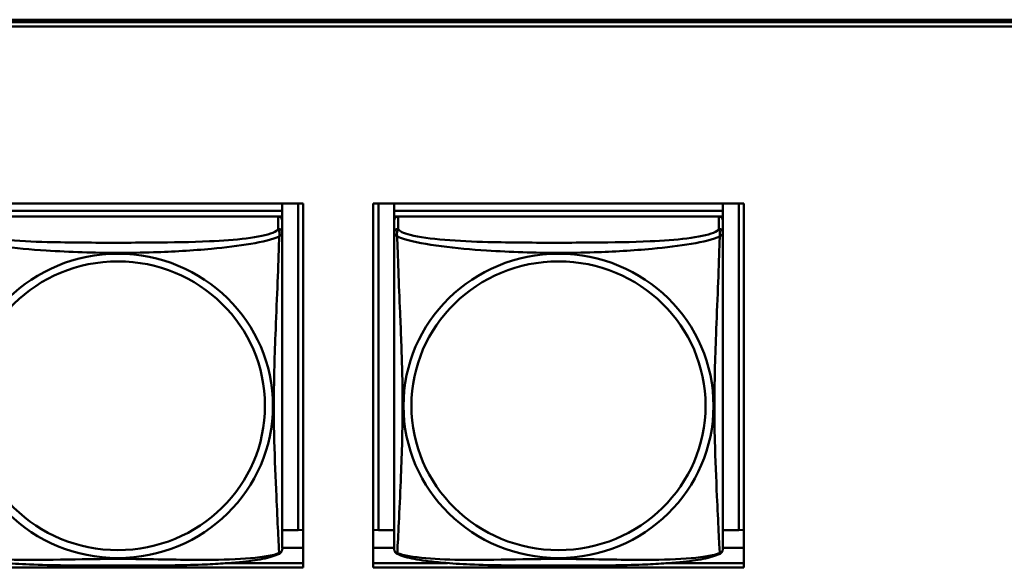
# Model space of a CAD drawing. Header units: inches. Extents: x 0.8 to 72.9, y -5.1 to 48.7.
# Tile 58 of 237: x 43.144 to 44.559, y 12.45 to 13.237. Entities that reach past the tile are written whole.
import ezdxf

# ---------------------------------------------------------------- set-up
doc = ezdxf.new("R2010")
doc.units = ezdxf.units.IN
doc.header["$MEASUREMENT"] = 0
doc.layers.add('Visible Edges(ROSSANSI)', color=7, linetype='Continuous', lineweight=50)
doc.layers.add('Visible Tangent Edges(ROSSANSI)', color=7, linetype='Continuous', lineweight=50)

msp = doc.modelspace()

# ---------------------------------------------------------------- linework, layer by layer
at = {"layer": 'Visible Edges(ROSSANSI)'}
for p, q in [((35.8645, 13.2374), (53.2406, 13.2373)), ((35.8655, 13.2337), (53.2406, 13.2337)), ((53.2406, 13.2276), (35.8655, 13.2276)), ((43.0193, 12.9732), (43.5517, 12.9732)), ((43.5217, 12.9732), (43.5217, 12.9628)), ((43.5444, 12.9732), (43.5444, 12.504)), ((43.5517, 12.9732), (43.5517, 12.4504)), ((43.6523, 12.4504), (43.6523, 12.9732)), ((43.6523, 12.9732), (44.1847, 12.9732)), ((43.6597, 12.504), (43.6597, 12.9732)), ((43.6823, 12.9732), (43.6823, 12.9628)), ((44.1547, 12.9732), (44.1547, 12.9628)), ((44.1774, 12.9732), (44.1774, 12.504)), ((44.1847, 12.9732), (44.1847, 12.4504)), ((43.5217, 12.9628), (43.0493, 12.9628)), ((43.0493, 12.9628), (43.5217, 12.9628)), ((43.5217, 12.9628), (43.5217, 12.9546)), ((43.5217, 12.9628), (43.5217, 12.9628)), ((44.1547, 12.9628), (43.6823, 12.9628)), ((43.6823, 12.9628), (43.6823, 12.9546)), ((43.6823, 12.9628), (43.6823, 12.9628)), ((43.6823, 12.9628), (44.1547, 12.9628)), ((44.1547, 12.9628), (44.1547, 12.9546)), ((44.1547, 12.9628), (44.1547, 12.9628)), ((43.5158, 12.9546), (43.0552, 12.9546)), ((43.5159, 12.9546), (43.5217, 12.9546)), ((43.5217, 12.9546), (43.5217, 12.9489)), ((43.5217, 12.9311), (43.5217, 12.9488)), ((43.6823, 12.9489), (43.6823, 12.9546)), ((43.6823, 12.9546), (43.6881, 12.9546)), ((43.6823, 12.9488), (43.6823, 12.9311)), ((44.1488, 12.9546), (43.6882, 12.9546)), ((44.1489, 12.9546), (44.1547, 12.9546)), ((44.1547, 12.9546), (44.1547, 12.9489)), ((44.1547, 12.9311), (44.1547, 12.9488)), ((43.5444, 12.504), (43.5217, 12.504)), ((43.5444, 12.504), (43.5517, 12.5044)), ((43.6597, 12.504), (43.6523, 12.5044)), ((43.6823, 12.504), (43.6597, 12.504)), ((44.1774, 12.504), (44.1547, 12.504)), ((44.1774, 12.504), (44.1847, 12.5044)), ((43.5517, 12.4784), (43.5217, 12.4784)), ((43.6823, 12.4784), (43.6523, 12.4784)), ((44.1847, 12.4784), (44.1547, 12.4784)), ((43.5517, 12.4504), (43.0193, 12.4504)), ((43.445, 12.4565), (43.5517, 12.4565)), ((43.6523, 12.4565), (43.7591, 12.4565)), ((44.1847, 12.4504), (43.6523, 12.4504)), ((44.078, 12.4565), (44.1847, 12.4565))]:
    msp.add_line(p, q, dxfattribs=at)
for centre, start, end in [((43.508, 12.4781), 350.8504, 360), ((43.6961, 12.4781), 180, 189.1496), ((44.141, 12.4781), 350.8504, 360)]:
    msp.add_arc(centre, 0.0138, start, end, dxfattribs=at)
for centre, major_axis, start_param, end_param in [((43.5158, 12.9488), (0.00591, 0), 0, 1.570796), ((43.6882, 12.9488), (-0.00591, 0), 4.712389, 6.283185), ((44.1488, 12.9488), (0.00591, 0), 0, 1.570796)]:
    msp.add_ellipse(centre, major_axis=major_axis, ratio=0.981793, start_param=start_param, end_param=end_param, dxfattribs=at)
for points, knots in [([(43.5217, 12.4781), (43.5217, 12.4782), (43.5217, 12.479), (43.5217, 12.4807), (43.5217, 12.4854), (43.5217, 12.4963), (43.5217, 12.5101), (43.5217, 12.524), (43.5217, 12.5405), (43.5217, 12.5579), (43.5217, 12.5826), (43.5217, 12.609), (43.5217, 12.6353), (43.5217, 12.6518), (43.5217, 12.6684), (43.5217, 12.685), (43.5217, 12.7183), (43.5217, 12.7515), (43.5217, 12.7855), (43.5217, 12.8278), (43.5217, 12.8736), (43.5217, 12.9052), (43.5217, 12.9176), (43.5217, 12.927), (43.5217, 12.9311)], [0.352862, 0.352862, 0.352862, 0.352862, 0.404774, 0.404774, 0.404774, 0.550532, 0.550532, 0.550532, 0.69629, 0.69629, 0.69629, 0.902598, 0.902598, 0.902598, 1.03154, 1.03154, 1.03154, 1.289425, 1.289425, 1.289425, 1.610774, 1.610774, 1.610774, 1.73735, 1.73735, 1.73735, 1.73735]), ([(43.6823, 12.9311), (43.6823, 12.9285), (43.6823, 12.9239), (43.6823, 12.9178), (43.6823, 12.9065), (43.6823, 12.8901), (43.6823, 12.8723), (43.6823, 12.8544), (43.6823, 12.8353), (43.6823, 12.8161), (43.6823, 12.789), (43.6823, 12.7618), (43.6823, 12.735), (43.6823, 12.7183), (43.6823, 12.7016), (43.6823, 12.685), (43.6823, 12.6518), (43.6823, 12.6186), (43.6823, 12.5864), (43.6823, 12.5462), (43.6823, 12.5058), (43.6823, 12.4872), (43.6823, 12.4814), (43.6823, 12.4782), (43.6823, 12.4782)], [0.325731, 0.325731, 0.325731, 0.325731, 0.404774, 0.404774, 0.404774, 0.550532, 0.550532, 0.550532, 0.69629, 0.69629, 0.69629, 0.902598, 0.902598, 0.902598, 1.03154, 1.03154, 1.03154, 1.289425, 1.289425, 1.289425, 1.610774, 1.610774, 1.610774, 1.710218, 1.710218, 1.710218, 1.710218]), ([(44.1547, 12.4781), (44.1547, 12.4782), (44.1547, 12.479), (44.1547, 12.4807), (44.1547, 12.4854), (44.1547, 12.4963), (44.1547, 12.5101), (44.1547, 12.524), (44.1547, 12.5405), (44.1547, 12.5579), (44.1547, 12.5826), (44.1547, 12.609), (44.1547, 12.6353), (44.1547, 12.6518), (44.1547, 12.6684), (44.1547, 12.685), (44.1547, 12.7183), (44.1547, 12.7515), (44.1547, 12.7855), (44.1547, 12.8278), (44.1547, 12.8736), (44.1547, 12.9052), (44.1547, 12.9176), (44.1547, 12.927), (44.1547, 12.9311)], [0.352862, 0.352862, 0.352862, 0.352862, 0.404774, 0.404774, 0.404774, 0.550532, 0.550532, 0.550532, 0.69629, 0.69629, 0.69629, 0.902598, 0.902598, 0.902598, 1.03154, 1.03154, 1.03154, 1.289425, 1.289425, 1.289425, 1.610774, 1.610774, 1.610774, 1.73735, 1.73735, 1.73735, 1.73735]), ([(43.5176, 12.47), (43.5142, 12.4683), (43.5107, 12.467), (43.5027, 12.4646), (43.4982, 12.4635), (43.4887, 12.4616), (43.4837, 12.4608), (43.4726, 12.4592), (43.4664, 12.4585), (43.4525, 12.4571), (43.4447, 12.4565), (43.4269, 12.4553), (43.4167, 12.4548), (43.3918, 12.4538), (43.377, 12.4535), (43.3454, 12.453), (43.3283, 12.4529), (43.2943, 12.4528), (43.2773, 12.4528), (43.2433, 12.4529), (43.2263, 12.453), (43.1923, 12.4535), (43.1752, 12.4539), (43.1449, 12.4552), (43.1318, 12.456), (43.1108, 12.4578), (43.1028, 12.4587), (43.0891, 12.4605), (43.0834, 12.4614), (43.0734, 12.4634), (43.0689, 12.4644), (43.0607, 12.4669), (43.057, 12.4682), (43.0535, 12.47)], [-1.678204, -1.678204, -1.678204, -1.678204, -1.629815, -1.629815, -1.580861, -1.580861, -1.532583, -1.532583, -1.479316, -1.479316, -1.416961, -1.416961, -1.337799, -1.337799, -1.226353, -1.226353, -1.09702, -1.09702, -0.967687, -0.967687, -0.838354, -0.838354, -0.709022, -0.709022, -0.60577, -0.60577, -0.53827, -0.53827, -0.483941, -0.483941, -0.435529, -0.435529, -0.384876, -0.384876, -0.384876, -0.384876]), ([(43.5176, 12.47), (43.5181, 12.4703), (43.5186, 12.4707), (43.5195, 12.4715), (43.5199, 12.472), (43.5205, 12.4729), (43.5208, 12.4733), (43.5211, 12.4742), (43.5212, 12.4746), (43.5214, 12.4753), (43.5215, 12.4756), (43.5216, 12.4759)], [0.02273771, 0.02273771, 0.02273771, 0.02273771, 0.02954865, 0.02954865, 0.03635958, 0.03635958, 0.04317052, 0.04317052, 0.04998146, 0.04998146, 0.0567924, 0.0567924, 0.0567924, 0.0567924]), ([(43.6865, 12.47), (43.6859, 12.4703), (43.6854, 12.4707), (43.6845, 12.4715), (43.6841, 12.472), (43.6835, 12.4729), (43.6833, 12.4733), (43.6829, 12.4742), (43.6828, 12.4746), (43.6826, 12.4753), (43.6825, 12.4756), (43.6825, 12.4759)], [0.02273771, 0.02273771, 0.02273771, 0.02273771, 0.02954865, 0.02954865, 0.03635958, 0.03635958, 0.04317052, 0.04317052, 0.04998146, 0.04998146, 0.0567924, 0.0567924, 0.0567924, 0.0567924]), ([(44.1506, 12.47), (44.1472, 12.4683), (44.1437, 12.467), (44.1357, 12.4646), (44.1312, 12.4635), (44.1217, 12.4616), (44.1167, 12.4608), (44.1056, 12.4592), (44.0994, 12.4585), (44.0855, 12.4571), (44.0777, 12.4565), (44.0599, 12.4553), (44.0497, 12.4548), (44.0248, 12.4538), (44.01, 12.4535), (43.9784, 12.453), (43.9613, 12.4529), (43.9273, 12.4528), (43.9103, 12.4528), (43.8763, 12.4529), (43.8593, 12.453), (43.8253, 12.4535), (43.8082, 12.4539), (43.7779, 12.4552), (43.7648, 12.456), (43.7438, 12.4578), (43.7358, 12.4587), (43.7221, 12.4605), (43.7164, 12.4614), (43.7064, 12.4634), (43.7019, 12.4644), (43.6937, 12.4669), (43.69, 12.4682), (43.6865, 12.47)], [-1.678204, -1.678204, -1.678204, -1.678204, -1.629815, -1.629815, -1.580861, -1.580861, -1.532583, -1.532583, -1.479316, -1.479316, -1.416961, -1.416961, -1.337799, -1.337799, -1.226353, -1.226353, -1.09702, -1.09702, -0.967687, -0.967687, -0.838354, -0.838354, -0.709022, -0.709022, -0.60577, -0.60577, -0.53827, -0.53827, -0.483941, -0.483941, -0.435529, -0.435529, -0.384876, -0.384876, -0.384876, -0.384876]), ([(44.1506, 12.47), (44.1511, 12.4703), (44.1516, 12.4707), (44.1525, 12.4715), (44.1529, 12.472), (44.1535, 12.4729), (44.1538, 12.4733), (44.1541, 12.4742), (44.1542, 12.4746), (44.1544, 12.4753), (44.1545, 12.4756), (44.1546, 12.4759)], [0.02273771, 0.02273771, 0.02273771, 0.02273771, 0.02954865, 0.02954865, 0.03635958, 0.03635958, 0.04317052, 0.04317052, 0.04998146, 0.04998146, 0.0567924, 0.0567924, 0.0567924, 0.0567924])]:
    msp.add_open_spline(points, degree=3, knots=knots, dxfattribs=at)
at = {"layer": 'Visible Tangent Edges(ROSSANSI)'}
for p, q in [((43.5158, 12.9546), (43.5158, 12.9369)), ((43.6882, 12.9369), (43.6882, 12.9546)), ((44.1488, 12.9546), (44.1488, 12.9369))]:
    msp.add_line(p, q, dxfattribs=at)
for centre, major_axis, start_param, end_param in [((43.5158, 12.9311), (0.00591, 0), 0, 1.570796), ((43.6882, 12.9311), (-0.00591, 0), 4.712389, 6.283185), ((44.1488, 12.9311), (0.00591, 0), 0, 1.570796)]:
    msp.add_ellipse(centre, major_axis=major_axis, ratio=0.981793, start_param=start_param, end_param=end_param, dxfattribs=at)
for centre, major_axis in [((43.2855, 12.6824), (0.2227, 0)), ((43.2855, 12.6826), (0.2113, 0)), ((43.9185, 12.6824), (0.2227, 0)), ((43.9185, 12.6826), (0.2113, 0))]:
    msp.add_ellipse(centre, major_axis=major_axis, ratio=0.981793, dxfattribs=at)
for points, knots in [([(43.5158, 12.9369), (43.5152, 12.9349), (43.5125, 12.933), (43.5081, 12.9312), (43.5, 12.9279), (43.4861, 12.9251), (43.47, 12.9231), (43.4538, 12.9211), (43.4356, 12.9198), (43.417, 12.9189), (43.3906, 12.9177), (43.3633, 12.9173), (43.3363, 12.9171), (43.3194, 12.917), (43.3024, 12.9169), (43.2855, 12.9169), (43.2517, 12.9169), (43.2178, 12.917), (43.1841, 12.9179), (43.1421, 12.9189), (43.0982, 12.9216), (43.0726, 12.9281), (43.0626, 12.9307), (43.0561, 12.9337), (43.0552, 12.9369)], [0.325731, 0.325731, 0.325731, 0.325731, 0.404774, 0.404774, 0.404774, 0.550532, 0.550532, 0.550532, 0.69629, 0.69629, 0.69629, 0.902598, 0.902598, 0.902598, 1.03154, 1.03154, 1.03154, 1.289425, 1.289425, 1.289425, 1.610774, 1.610774, 1.610774, 1.73735, 1.73735, 1.73735, 1.73735]), ([(43.5158, 12.9369), (43.5159, 12.9365), (43.5161, 12.9361), (43.5164, 12.9354), (43.5165, 12.935), (43.5168, 12.9343), (43.5169, 12.934), (43.5171, 12.9335), (43.5171, 12.9333), (43.5173, 12.9326), (43.5174, 12.9322), (43.5175, 12.9309), (43.5176, 12.9299), (43.5175, 12.928), (43.5174, 12.927), (43.5172, 12.9258)], [-0.0844808, -0.0844808, -0.0844808, -0.0844808, -0.06943799, -0.06943799, -0.05587828, -0.05587828, -0.04740346, -0.04740346, -0.04210669, -0.04210669, -0.03151317, -0.03151317, -0.01456352, -0.01456352, 0.00026741, 0.00026741, 0.00026741, 0.00026741]), ([(43.5172, 12.9258), (43.518, 12.9264), (43.5186, 12.9269), (43.5198, 12.9278), (43.5202, 12.9282), (43.5208, 12.9288), (43.521, 12.929), (43.5212, 12.9292), (43.5213, 12.9293), (43.5214, 12.9295), (43.5215, 12.9296), (43.5216, 12.93), (43.5217, 12.9301), (43.5217, 12.9306), (43.5217, 12.9308), (43.5217, 12.9311)], [-0.00026741, -0.00026741, -0.00026741, -0.00026741, 0.01456352, 0.01456352, 0.03151317, 0.03151317, 0.04210669, 0.04210669, 0.04740346, 0.04740346, 0.05587828, 0.05587828, 0.06943799, 0.06943799, 0.0844808, 0.0844808, 0.0844808, 0.0844808]), ([(43.6823, 12.9311), (43.6823, 12.9308), (43.6823, 12.9306), (43.6824, 12.9301), (43.6824, 12.93), (43.6825, 12.9296), (43.6826, 12.9295), (43.6828, 12.9293), (43.6828, 12.9292), (43.683, 12.929), (43.6832, 12.9288), (43.6838, 12.9282), (43.6843, 12.9278), (43.6854, 12.9269), (43.6861, 12.9264), (43.6868, 12.9258)], [-0.0844808, -0.0844808, -0.0844808, -0.0844808, -0.06943799, -0.06943799, -0.05587828, -0.05587828, -0.04740346, -0.04740346, -0.04210669, -0.04210669, -0.03151317, -0.03151317, -0.01456352, -0.01456352, 0.00026741, 0.00026741, 0.00026741, 0.00026741]), ([(43.6868, 12.9258), (43.6866, 12.927), (43.6865, 12.928), (43.6864, 12.9299), (43.6865, 12.9309), (43.6867, 12.9322), (43.6868, 12.9326), (43.6869, 12.9333), (43.687, 12.9335), (43.6871, 12.934), (43.6872, 12.9343), (43.6875, 12.935), (43.6877, 12.9354), (43.688, 12.9361), (43.6881, 12.9365), (43.6882, 12.9369)], [-0.00026741, -0.00026741, -0.00026741, -0.00026741, 0.01456352, 0.01456352, 0.03151317, 0.03151317, 0.04210669, 0.04210669, 0.04740346, 0.04740346, 0.05587828, 0.05587828, 0.06943799, 0.06943799, 0.0844808, 0.0844808, 0.0844808, 0.0844808]), ([(44.1488, 12.9369), (44.1482, 12.9349), (44.1455, 12.933), (44.1411, 12.9312), (44.133, 12.9279), (44.1191, 12.9251), (44.103, 12.9231), (44.0868, 12.9211), (44.0686, 12.9198), (44.05, 12.9189), (44.0236, 12.9177), (43.9963, 12.9173), (43.9693, 12.9171), (43.9524, 12.917), (43.9354, 12.9169), (43.9185, 12.9169), (43.8847, 12.9169), (43.8508, 12.917), (43.8171, 12.9179), (43.7751, 12.9189), (43.7312, 12.9216), (43.7056, 12.9281), (43.6956, 12.9307), (43.6891, 12.9337), (43.6882, 12.9369)], [0.325731, 0.325731, 0.325731, 0.325731, 0.404774, 0.404774, 0.404774, 0.550532, 0.550532, 0.550532, 0.69629, 0.69629, 0.69629, 0.902598, 0.902598, 0.902598, 1.03154, 1.03154, 1.03154, 1.289425, 1.289425, 1.289425, 1.610774, 1.610774, 1.610774, 1.73735, 1.73735, 1.73735, 1.73735]), ([(44.1488, 12.9369), (44.1489, 12.9365), (44.1491, 12.9361), (44.1494, 12.9354), (44.1495, 12.935), (44.1498, 12.9343), (44.1499, 12.934), (44.1501, 12.9335), (44.1501, 12.9333), (44.1503, 12.9326), (44.1504, 12.9322), (44.1505, 12.9309), (44.1506, 12.9299), (44.1505, 12.928), (44.1504, 12.927), (44.1502, 12.9258)], [-0.0844808, -0.0844808, -0.0844808, -0.0844808, -0.06943799, -0.06943799, -0.05587828, -0.05587828, -0.04740346, -0.04740346, -0.04210669, -0.04210669, -0.03151317, -0.03151317, -0.01456352, -0.01456352, 0.00026741, 0.00026741, 0.00026741, 0.00026741]), ([(44.1502, 12.9258), (44.151, 12.9264), (44.1516, 12.9269), (44.1528, 12.9278), (44.1532, 12.9282), (44.1538, 12.9288), (44.154, 12.929), (44.1542, 12.9292), (44.1543, 12.9293), (44.1544, 12.9295), (44.1545, 12.9296), (44.1546, 12.93), (44.1547, 12.9301), (44.1547, 12.9306), (44.1547, 12.9308), (44.1547, 12.9311)], [-0.00026741, -0.00026741, -0.00026741, -0.00026741, 0.01456352, 0.01456352, 0.03151317, 0.03151317, 0.04210669, 0.04210669, 0.04740346, 0.04740346, 0.05587828, 0.05587828, 0.06943799, 0.06943799, 0.0844808, 0.0844808, 0.0844808, 0.0844808]), ([(43.0538, 12.9258), (43.0567, 12.9245), (43.0602, 12.9233), (43.0642, 12.922), (43.0918, 12.9137), (43.1388, 12.9086), (43.1823, 12.9057), (43.2173, 12.9034), (43.2514, 12.9023), (43.2855, 12.9023), (43.3026, 12.9023), (43.3196, 12.9026), (43.3368, 12.9032), (43.3643, 12.904), (43.3924, 12.9056), (43.4201, 12.9082), (43.4396, 12.91), (43.459, 12.9123), (43.4763, 12.9152), (43.4934, 12.9182), (43.5084, 12.9218), (43.5172, 12.9258)], [-1.657319, -1.657319, -1.657319, -1.657319, -1.610774, -1.610774, -1.610774, -1.289425, -1.289425, -1.289425, -1.03154, -1.03154, -1.03154, -0.902598, -0.902598, -0.902598, -0.69629, -0.69629, -0.69629, -0.550532, -0.550532, -0.550532, -0.405761, -0.405761, -0.405761, -0.405761]), ([(43.5172, 12.9258), (43.5171, 12.9218), (43.517, 12.9173), (43.5168, 12.9123), (43.5157, 12.8779), (43.5136, 12.8287), (43.5119, 12.7848), (43.5105, 12.7495), (43.5095, 12.7159), (43.5095, 12.6824), (43.5095, 12.6657), (43.5097, 12.649), (43.5102, 12.6323), (43.5108, 12.6055), (43.512, 12.5783), (43.5132, 12.5526), (43.514, 12.5344), (43.5148, 12.5168), (43.5156, 12.5021), (43.5163, 12.4875), (43.5169, 12.4759), (43.5172, 12.4709)], [-1.657319, -1.657319, -1.657319, -1.657319, -1.610774, -1.610774, -1.610774, -1.289425, -1.289425, -1.289425, -1.03154, -1.03154, -1.03154, -0.902598, -0.902598, -0.902598, -0.69629, -0.69629, -0.69629, -0.550532, -0.550532, -0.550532, -0.405761, -0.405761, -0.405761, -0.405761]), ([(43.6868, 12.9258), (43.6897, 12.9245), (43.6932, 12.9233), (43.6972, 12.922), (43.7248, 12.9137), (43.7718, 12.9086), (43.8153, 12.9057), (43.8503, 12.9034), (43.8844, 12.9023), (43.9185, 12.9023), (43.9356, 12.9023), (43.9526, 12.9026), (43.9698, 12.9032), (43.9973, 12.904), (44.0254, 12.9056), (44.0531, 12.9082), (44.0726, 12.91), (44.092, 12.9123), (44.1093, 12.9152), (44.1264, 12.9182), (44.1414, 12.9218), (44.1502, 12.9258)], [-1.657319, -1.657319, -1.657319, -1.657319, -1.610774, -1.610774, -1.610774, -1.289425, -1.289425, -1.289425, -1.03154, -1.03154, -1.03154, -0.902598, -0.902598, -0.902598, -0.69629, -0.69629, -0.69629, -0.550532, -0.550532, -0.550532, -0.405761, -0.405761, -0.405761, -0.405761]), ([(43.6868, 12.4709), (43.6869, 12.4725), (43.6871, 12.4748), (43.6872, 12.4777), (43.6883, 12.4975), (43.6905, 12.5406), (43.6922, 12.5821), (43.6935, 12.6154), (43.6945, 12.649), (43.6945, 12.6824), (43.6945, 12.6992), (43.6943, 12.7159), (43.6939, 12.7329), (43.6932, 12.7601), (43.6921, 12.7882), (43.6909, 12.8168), (43.69, 12.8369), (43.6892, 12.8574), (43.6885, 12.8766), (43.6878, 12.8957), (43.6872, 12.9135), (43.6868, 12.9258)], [-1.657319, -1.657319, -1.657319, -1.657319, -1.610774, -1.610774, -1.610774, -1.289425, -1.289425, -1.289425, -1.03154, -1.03154, -1.03154, -0.902598, -0.902598, -0.902598, -0.69629, -0.69629, -0.69629, -0.550532, -0.550532, -0.550532, -0.405761, -0.405761, -0.405761, -0.405761]), ([(44.1502, 12.9258), (44.1501, 12.9218), (44.15, 12.9173), (44.1498, 12.9123), (44.1487, 12.8779), (44.1466, 12.8287), (44.1449, 12.7848), (44.1435, 12.7495), (44.1425, 12.7159), (44.1425, 12.6824), (44.1425, 12.6657), (44.1427, 12.649), (44.1432, 12.6323), (44.1438, 12.6055), (44.145, 12.5783), (44.1462, 12.5526), (44.147, 12.5344), (44.1478, 12.5168), (44.1486, 12.5021), (44.1493, 12.4875), (44.1499, 12.4759), (44.1502, 12.4709)], [-1.657319, -1.657319, -1.657319, -1.657319, -1.610774, -1.610774, -1.610774, -1.289425, -1.289425, -1.289425, -1.03154, -1.03154, -1.03154, -0.902598, -0.902598, -0.902598, -0.69629, -0.69629, -0.69629, -0.550532, -0.550532, -0.550532, -0.405761, -0.405761, -0.405761, -0.405761]), ([(43.5172, 12.4709), (43.5144, 12.4698), (43.5109, 12.4688), (43.5069, 12.4679), (43.4793, 12.4617), (43.4322, 12.4608), (43.3887, 12.4612), (43.3538, 12.4616), (43.3196, 12.4625), (43.2855, 12.4625), (43.2685, 12.4625), (43.2514, 12.4623), (43.2343, 12.462), (43.2068, 12.4616), (43.1786, 12.4609), (43.151, 12.4612), (43.1314, 12.4613), (43.1121, 12.462), (43.0948, 12.4635), (43.0776, 12.4651), (43.0627, 12.4675), (43.0538, 12.4709)], [-1.657319, -1.657319, -1.657319, -1.657319, -1.610774, -1.610774, -1.610774, -1.289425, -1.289425, -1.289425, -1.03154, -1.03154, -1.03154, -0.902598, -0.902598, -0.902598, -0.69629, -0.69629, -0.69629, -0.550532, -0.550532, -0.550532, -0.405761, -0.405761, -0.405761, -0.405761]), ([(43.5216, 12.4759), (43.5216, 12.4759), (43.5216, 12.4759), (43.5215, 12.4755), (43.5214, 12.4752), (43.5213, 12.4747), (43.5212, 12.4745), (43.521, 12.4739), (43.5208, 12.4735), (43.5202, 12.4726), (43.5198, 12.4721), (43.5186, 12.4714), (43.518, 12.4711), (43.5172, 12.4709)], [-0.0567924, -0.0567924, -0.0567924, -0.0567924, -0.05587828, -0.05587828, -0.04740346, -0.04740346, -0.04210669, -0.04210669, -0.03151317, -0.03151317, -0.01456352, -0.01456352, 0.00026741, 0.00026741, 0.00026741, 0.00026741]), ([(43.5172, 12.4709), (43.5174, 12.4705), (43.5175, 12.4703), (43.5176, 12.4701), (43.5176, 12.4701), (43.5176, 12.47)], [-0.00026741, -0.00026741, -0.00026741, -0.00026741, 0.01456352, 0.01456352, 0.02273771, 0.02273771, 0.02273771, 0.02273771]), ([(43.6868, 12.4709), (43.6861, 12.4711), (43.6854, 12.4714), (43.6843, 12.4721), (43.6838, 12.4726), (43.6832, 12.4735), (43.683, 12.4739), (43.6828, 12.4745), (43.6828, 12.4747), (43.6826, 12.4752), (43.6825, 12.4755), (43.6825, 12.4759), (43.6825, 12.4759), (43.6825, 12.4759)], [-0.00026741, -0.00026741, -0.00026741, -0.00026741, 0.01456352, 0.01456352, 0.03151317, 0.03151317, 0.04210669, 0.04210669, 0.04740346, 0.04740346, 0.05587828, 0.05587828, 0.0567924, 0.0567924, 0.0567924, 0.0567924]), ([(43.6865, 12.47), (43.6865, 12.4701), (43.6865, 12.4701), (43.6865, 12.4703), (43.6866, 12.4705), (43.6868, 12.4709)], [-0.02273771, -0.02273771, -0.02273771, -0.02273771, -0.01456352, -0.01456352, 0.00026741, 0.00026741, 0.00026741, 0.00026741]), ([(44.1502, 12.4709), (44.1474, 12.4698), (44.1439, 12.4688), (44.1399, 12.4679), (44.1123, 12.4617), (44.0652, 12.4608), (44.0217, 12.4612), (43.9868, 12.4616), (43.9526, 12.4625), (43.9185, 12.4625), (43.9015, 12.4625), (43.8844, 12.4623), (43.8673, 12.462), (43.8398, 12.4616), (43.8116, 12.4609), (43.784, 12.4612), (43.7644, 12.4613), (43.7451, 12.462), (43.7278, 12.4635), (43.7106, 12.4651), (43.6957, 12.4675), (43.6868, 12.4709)], [-1.657319, -1.657319, -1.657319, -1.657319, -1.610774, -1.610774, -1.610774, -1.289425, -1.289425, -1.289425, -1.03154, -1.03154, -1.03154, -0.902598, -0.902598, -0.902598, -0.69629, -0.69629, -0.69629, -0.550532, -0.550532, -0.550532, -0.405761, -0.405761, -0.405761, -0.405761]), ([(44.1546, 12.4759), (44.1546, 12.4759), (44.1546, 12.4759), (44.1545, 12.4755), (44.1544, 12.4752), (44.1543, 12.4747), (44.1542, 12.4745), (44.154, 12.4739), (44.1538, 12.4735), (44.1532, 12.4726), (44.1528, 12.4721), (44.1516, 12.4714), (44.151, 12.4711), (44.1502, 12.4709)], [-0.0567924, -0.0567924, -0.0567924, -0.0567924, -0.05587828, -0.05587828, -0.04740346, -0.04740346, -0.04210669, -0.04210669, -0.03151317, -0.03151317, -0.01456352, -0.01456352, 0.00026741, 0.00026741, 0.00026741, 0.00026741]), ([(44.1502, 12.4709), (44.1504, 12.4705), (44.1505, 12.4703), (44.1506, 12.4701), (44.1506, 12.4701), (44.1506, 12.47)], [-0.00026741, -0.00026741, -0.00026741, -0.00026741, 0.01456352, 0.01456352, 0.02273771, 0.02273771, 0.02273771, 0.02273771])]:
    msp.add_open_spline(points, degree=3, knots=knots, dxfattribs=at)

doc.saveas('drawing.dxf')
